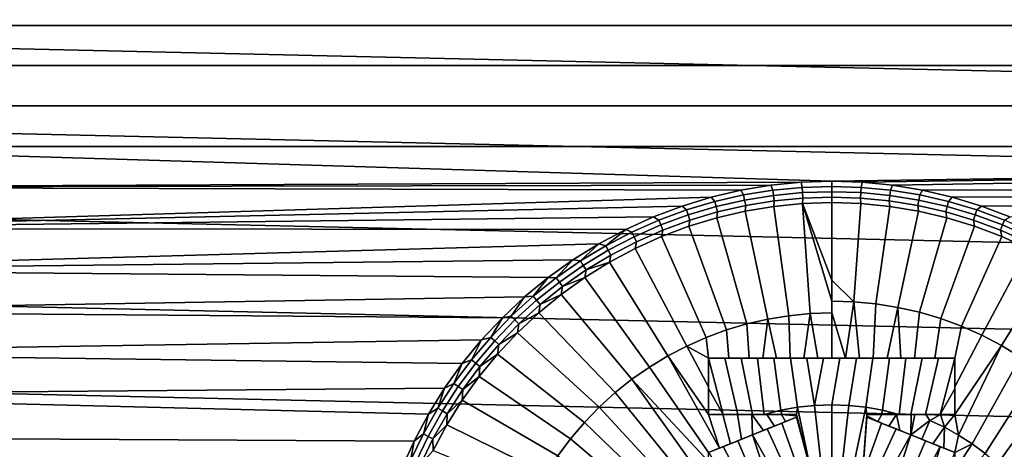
# Model space of a CAD drawing. Header units: metres. Extents: x -365 to 28, y -28 to 28.
# Tile 164 of 256: x -21 to -7, y 3 to 9. Entities that reach past the tile are written whole.
import ezdxf

# ---------------------------------------------------------------- set-up
doc = ezdxf.new("R2010")
doc.units = ezdxf.units.M
doc.layers.add('solid_24_501_103_XXX', color=7, linetype='CONTINUOUS')

msp = doc.modelspace()

# ---------------------------------------------------------------- linework, layer by layer
at = {"layer": 'solid_24_501_103_XXX'}
for points in [[(-25.223227, 10.956208, -60), (25.695961, 9.796287, -60), (26.115099, 8.616947, -60), (-25.695961, 9.796287, -60)], [(-25.695961, 9.796287, -60), (26.115099, 8.616947, -60), (26.480139, 7.419724, -60), (-26.115099, 8.616947, -60)], [(24.274738, 9.383808, 160.427399), (-24.2204, 9.383757, 160.427399), (-24.43067, 8.821205, 160.427399), (24.485008, 8.821259, 160.427399)], [(24.485008, 8.821259, 160.427399), (-24.43067, 8.821205, 160.427399), (-24.627899, 8.253914, 160.427399), (24.682238, 8.253969, 160.427399)], [(-26.115099, 8.616947, -60), (26.480139, 7.419724, -60), (26.790508, 6.206322, -60), (-26.480139, 7.419724, -60)], [(24.682238, 8.253969, 160.427399), (-24.627899, 8.253914, 160.427399), (-24.811998, 7.682135, 160.427399), (24.866339, 7.682192, 160.427399)], [(24.866339, 7.682192, 160.427399), (-24.811998, 7.682135, 160.427399), (-24.982904, 7.106033, 160.427399), (25.037245, 7.106094, 160.427399)], [(-26.480139, 7.419724, -60), (26.790508, 6.206322, -60), (27.045269, 4.980287, -60), (-26.790508, 6.206322, -60)], [(-9.405181, 6.596676, 160.427399), (-8.972821, 6.61083, 160.427399), (-24.982904, 7.106033, 160.427399), (-25.140471, 6.52605, 160.427399)], [(-8.972821, 6.61083, 160.427399), (25.037245, 7.106094, 160.427399), (-24.982904, 7.106033, 160.427399)], [(-8.972821, 6.61083, 160.427399), (-8.540462, 6.596676, 160.427399), (25.037245, 7.106094, 160.427399)], [(-8.540462, 6.596676, 160.427399), (-8.109925, 6.554272, 160.427399), (25.037245, 7.106094, 160.427399)], [(-7.683112, 6.483805, 160.427399), (25.194811, 6.526114, 160.427399), (25.037245, 7.106094, 160.427399), (-8.109925, 6.554272, 160.427399)], [(-9.835717, 6.554272, 160.427399), (-9.405181, 6.596676, 160.427399), (-25.140471, 6.52605, 160.427399)], [(-9.391741, 6.525014, 160.46138), (-9.405181, 6.596676, 160.427399), (-9.835717, 6.554272, 160.427399), (-9.808939, 6.484767, 160.46138)], [(-9.391741, 6.525014, 160.46138), (-8.972821, 6.538448, 160.46138), (-8.972821, 6.61083, 160.427399), (-9.405181, 6.596676, 160.427399)], [(-8.972821, 6.538448, 160.46138), (-8.553902, 6.525014, 160.46138), (-8.540462, 6.596676, 160.427399), (-8.972821, 6.61083, 160.427399)], [(-8.553902, 6.525014, 160.46138), (-8.136703, 6.484767, 160.46138), (-8.109925, 6.554272, 160.427399), (-8.540462, 6.596676, 160.427399)], [(-10.683821, 6.385573, 160.427399), (-10.26253, 6.483805, 160.427399), (-25.140471, 6.52605, 160.427399), (-25.284634, 5.942401, 160.427399)], [(-10.26253, 6.483805, 160.427399), (-9.835717, 6.554272, 160.427399), (-25.140471, 6.52605, 160.427399)], [(-10.222702, 6.417873, 160.46138), (-10.26253, 6.483805, 160.427399), (-10.683821, 6.385573, 160.427399), (-10.631329, 6.324607, 160.46138)], [(-9.808939, 6.484767, 160.46138), (-9.835717, 6.554272, 160.427399), (-10.26253, 6.483805, 160.427399), (-10.222702, 6.417873, 160.46138)], [(-10.208347, 6.344163, 160.489548), (-9.799336, 6.410289, 160.489548), (-9.808939, 6.484767, 160.46138), (-10.222702, 6.417873, 160.46138)], [(-9.799336, 6.410289, 160.489548), (-9.38693, 6.450074, 160.489548), (-9.391741, 6.525014, 160.46138), (-9.808939, 6.484767, 160.46138)], [(-9.789476, 6.333812, 160.511612), (-9.381989, 6.373122, 160.511612), (-9.38693, 6.450074, 160.489548), (-9.799336, 6.410289, 160.489548)], [(-9.38693, 6.450074, 160.489548), (-8.972821, 6.463353, 160.489548), (-8.972821, 6.538448, 160.46138), (-9.391741, 6.525014, 160.46138)], [(-9.381989, 6.373122, 160.511612), (-8.972821, 6.386243, 160.511612), (-8.972821, 6.463353, 160.489548), (-9.38693, 6.450074, 160.489548)], [(-8.553902, 6.525014, 160.46138), (-8.972821, 6.538448, 160.46138), (-8.972821, 6.463353, 160.489548), (-8.558713, 6.450074, 160.489548)], [(-8.558713, 6.450074, 160.489548), (-8.972821, 6.463353, 160.489548), (-8.972821, 6.386243, 160.511612), (-8.563653, 6.373122, 160.511612)], [(-8.563653, 6.373122, 160.511612), (-8.156167, 6.333812, 160.511612), (-8.146306, 6.410289, 160.489548), (-8.558713, 6.450074, 160.489548)], [(-8.558713, 6.450074, 160.489548), (-8.146306, 6.410289, 160.489548), (-8.136703, 6.484767, 160.46138), (-8.553902, 6.525014, 160.46138)], [(-8.146306, 6.410289, 160.489548), (-7.737296, 6.344163, 160.489548), (-7.72294, 6.417873, 160.46138), (-8.136703, 6.484767, 160.46138)], [(-8.136703, 6.484767, 160.46138), (-7.72294, 6.417873, 160.46138), (-7.683112, 6.483805, 160.427399), (-8.109925, 6.554272, 160.427399)], [(-7.72294, 6.417873, 160.46138), (-7.314314, 6.324607, 160.46138), (-7.261822, 6.385573, 160.427399), (-7.683112, 6.483805, 160.427399)], [(-7.683112, 6.483805, 160.427399), (-7.261822, 6.385573, 160.427399), (25.194811, 6.526114, 160.427399)], [(-7.261822, 6.385573, 160.427399), (-6.847831, 6.259991, 160.427399), (25.194811, 6.526114, 160.427399)], [(-6.847831, 6.259991, 160.427399), (-6.442966, 6.107611, 160.427399), (25.194811, 6.526114, 160.427399)], [(-11.097812, 6.259991, 160.427399), (-10.683821, 6.385573, 160.427399), (-25.284634, 5.942401, 160.427399)], [(-10.631329, 6.324607, 160.46138), (-10.683821, 6.385573, 160.427399), (-11.097812, 6.259991, 160.427399), (-11.03314, 6.205351, 160.46138)], [(-11.009477, 6.134082, 160.489548), (-10.612281, 6.251968, 160.489548), (-10.631329, 6.324607, 160.46138), (-11.03314, 6.205351, 160.46138)], [(-10.612281, 6.251968, 160.489548), (-10.208347, 6.344163, 160.489548), (-10.222702, 6.417873, 160.46138), (-10.631329, 6.324607, 160.46138)], [(-10.592721, 6.17738, 160.511612), (-10.193606, 6.268476, 160.511612), (-10.208347, 6.344163, 160.489548), (-10.612281, 6.251968, 160.489548)], [(-10.193606, 6.268476, 160.511612), (-9.789476, 6.333812, 160.511612), (-9.799336, 6.410289, 160.489548), (-10.208347, 6.344163, 160.489548)], [(-10.203391, 6.186492, 160.527405), (-9.796141, 6.253729, 160.527405), (-9.789476, 6.333812, 160.511612), (-10.193606, 6.268476, 160.511612)], [(-9.796141, 6.253729, 160.527405), (-9.385365, 6.294187, 160.527405), (-9.381989, 6.373122, 160.511612), (-9.789476, 6.333812, 160.511612)], [(-9.27668, 4.732839, 160.745728), (-9.385365, 6.294187, 160.527405), (-9.796141, 6.253729, 160.527405), (-9.579289, 4.703647, 160.745728)], [(-9.385365, 6.294187, 160.527405), (-8.972821, 6.307693, 160.527405), (-8.972821, 6.386243, 160.511612), (-9.381989, 6.373122, 160.511612)], [(-8.972821, 5.205863, 160.687668), (-8.972821, 6.307693, 160.527405), (-9.385365, 6.294187, 160.527405)], [(-8.972821, 4.91188, 160.725143), (-9.385365, 6.294187, 160.527405), (-9.27668, 4.732839, 160.745728), (-8.972821, 4.742583, 160.745728)], [(-8.972821, 4.91188, 160.725143), (-8.972821, 5.205863, 160.687668), (-9.385365, 6.294187, 160.527405)], [(-8.563653, 6.373122, 160.511612), (-8.972821, 6.386243, 160.511612), (-8.972821, 6.307693, 160.527405), (-8.560279, 6.294187, 160.527405)], [(-8.560279, 6.294187, 160.527405), (-8.972821, 6.307693, 160.527405), (-8.972821, 5.205863, 160.687668), (-8.658116, 4.901788, 160.725143)], [(-8.658116, 4.901788, 160.725143), (-8.344704, 4.871553, 160.725143), (-8.149502, 6.253729, 160.527405), (-8.560279, 6.294187, 160.527405)], [(-8.149502, 6.253729, 160.527405), (-8.156167, 6.333812, 160.511612), (-8.563653, 6.373122, 160.511612), (-8.560279, 6.294187, 160.527405)], [(-8.156167, 6.333812, 160.511612), (-7.752036, 6.268476, 160.511612), (-7.737296, 6.344163, 160.489548), (-8.146306, 6.410289, 160.489548)], [(-7.742251, 6.186492, 160.527405), (-7.752036, 6.268476, 160.511612), (-8.156167, 6.333812, 160.511612), (-8.149502, 6.253729, 160.527405)], [(-7.752036, 6.268476, 160.511612), (-7.352921, 6.17738, 160.511612), (-7.333362, 6.251968, 160.489548), (-7.737296, 6.344163, 160.489548)], [(-7.737296, 6.344163, 160.489548), (-7.333362, 6.251968, 160.489548), (-7.314314, 6.324607, 160.46138), (-7.72294, 6.417873, 160.46138)], [(-7.333362, 6.251968, 160.489548), (-6.936166, 6.134082, 160.489548), (-6.912503, 6.205351, 160.46138), (-7.314314, 6.324607, 160.46138)], [(-7.314314, 6.324607, 160.46138), (-6.912503, 6.205351, 160.46138), (-6.847831, 6.259991, 160.427399), (-7.261822, 6.385573, 160.427399)], [(-26.790508, 6.206322, -60), (27.045269, 4.980287, -60), (27.243822, 3.744907, -60), (-27.045269, 4.980287, -60)], [(-11.502677, 6.107611, 160.427399), (-11.097812, 6.259991, 160.427399), (-25.284634, 5.942401, 160.427399)], [(-11.03314, 6.205351, 160.46138), (-11.097812, 6.259991, 160.427399), (-11.502677, 6.107611, 160.427399), (-11.426485, 6.060597, 160.46138)], [(-11.398305, 5.99099, 160.489548), (-11.009477, 6.134082, 160.489548), (-11.03314, 6.205351, 160.46138), (-11.426485, 6.060597, 160.46138)], [(-10.985179, 6.060901, 160.511612), (-10.592721, 6.17738, 160.511612), (-10.612281, 6.251968, 160.489548), (-11.009477, 6.134082, 160.489548)], [(-11.000362, 5.972944, 160.527405), (-10.605372, 6.092763, 160.527405), (-10.592721, 6.17738, 160.511612), (-10.985179, 6.060901, 160.511612)], [(-10.605372, 6.092763, 160.527405), (-10.203391, 6.186492, 160.527405), (-10.193606, 6.268476, 160.511612), (-10.592721, 6.17738, 160.511612)], [(-9.879407, 4.655126, 160.745728), (-10.203391, 6.186492, 160.527405), (-10.605372, 6.092763, 160.527405), (-10.175799, 4.587476, 160.745728)], [(-9.579289, 4.703647, 160.745728), (-9.796141, 6.253729, 160.527405), (-10.203391, 6.186492, 160.527405), (-9.879407, 4.655126, 160.745728)], [(-8.344704, 4.871553, 160.725143), (-8.033873, 4.821301, 160.725143), (-7.742251, 6.186492, 160.527405), (-8.149502, 6.253729, 160.527405)], [(-8.033873, 4.821301, 160.725143), (-7.726901, 4.751236, 160.725143), (-7.340271, 6.092763, 160.527405), (-7.742251, 6.186492, 160.527405)], [(-7.340271, 6.092763, 160.527405), (-7.352921, 6.17738, 160.511612), (-7.752036, 6.268476, 160.511612), (-7.742251, 6.186492, 160.527405)], [(-7.352921, 6.17738, 160.511612), (-6.960464, 6.060901, 160.511612), (-6.936166, 6.134082, 160.489548), (-7.333362, 6.251968, 160.489548)], [(-6.94528, 5.972944, 160.527405), (-6.960464, 6.060901, 160.511612), (-7.352921, 6.17738, 160.511612), (-7.340271, 6.092763, 160.527405)], [(-6.936166, 6.134082, 160.489548), (-6.547338, 5.99099, 160.489548), (-6.519157, 6.060597, 160.46138), (-6.912503, 6.205351, 160.46138)], [(-6.912503, 6.205351, 160.46138), (-6.519157, 6.060597, 160.46138), (-6.442966, 6.107611, 160.427399), (-6.847831, 6.259991, 160.427399)], [(-11.896708, 5.929077, 160.427399), (-11.502677, 6.107611, 160.427399), (-25.284634, 5.942401, 160.427399)], [(-11.426485, 6.060597, 160.46138), (-11.502677, 6.107611, 160.427399), (-11.896708, 5.929077, 160.427399), (-11.809748, 5.890938, 160.46138)], [(-11.777165, 5.82328, 160.489548), (-11.398305, 5.99099, 160.489548), (-11.426485, 6.060597, 160.46138), (-11.809748, 5.890938, 160.46138)], [(-11.369368, 5.919516, 160.511612), (-10.985179, 6.060901, 160.511612), (-11.009477, 6.134082, 160.489548), (-11.398305, 5.99099, 160.489548)], [(-11.386671, 5.827548, 160.527405), (-11.000362, 5.972944, 160.527405), (-10.985179, 6.060901, 160.511612), (-11.369368, 5.919516, 160.511612)], [(-10.175799, 4.587476, 160.745728), (-10.605372, 6.092763, 160.527405), (-11.000362, 5.972944, 160.527405), (-10.467248, 4.500976, 160.745728)], [(-7.726901, 4.751236, 160.725143), (-7.425047, 4.661648, 160.725143), (-6.94528, 5.972944, 160.527405), (-7.340271, 6.092763, 160.527405)], [(-6.960464, 6.060901, 160.511612), (-6.576275, 5.919516, 160.511612), (-6.547338, 5.99099, 160.489548), (-6.936166, 6.134082, 160.489548)], [(-6.558972, 5.827548, 160.527405), (-6.576275, 5.919516, 160.511612), (-6.960464, 6.060901, 160.511612), (-6.94528, 5.972944, 160.527405)], [(-6.547338, 5.99099, 160.489548), (-6.168478, 5.82328, 160.489548), (-6.135895, 5.890938, 160.46138), (-6.519157, 6.060597, 160.46138)], [(-12.278244, 5.725142, 160.427399), (-11.896708, 5.929077, 160.427399), (-25.284634, 5.942401, 160.427399), (-25.415257, 5.355585, 160.427399)], [(-12.181353, 5.697072, 160.46138), (-11.896708, 5.929077, 160.427399), (-12.278244, 5.725142, 160.427399)], [(-12.181353, 5.697072, 160.46138), (-11.809748, 5.890938, 160.46138), (-11.896708, 5.929077, 160.427399)], [(-12.144502, 5.63164, 160.489548), (-11.777165, 5.82328, 160.489548), (-11.809748, 5.890938, 160.46138), (-12.181353, 5.697072, 160.46138)], [(-11.743709, 5.753806, 160.511612), (-11.369368, 5.919516, 160.511612), (-11.398305, 5.99099, 160.489548), (-11.777165, 5.82328, 160.489548)], [(-11.762642, 5.657197, 160.527405), (-11.386671, 5.827548, 160.527405), (-11.369368, 5.919516, 160.511612), (-11.743709, 5.753806, 160.511612)], [(-10.467248, 4.500976, 160.745728), (-11.000362, 5.972944, 160.527405), (-11.386671, 5.827548, 160.527405), (-10.752556, 4.39598, 160.745728)], [(-7.425047, 4.661648, 160.725143), (-7.129555, 4.552904, 160.725143), (-6.558972, 5.827548, 160.527405), (-6.94528, 5.972944, 160.527405)], [(-6.576275, 5.919516, 160.511612), (-6.201934, 5.753806, 160.511612), (-6.168478, 5.82328, 160.489548), (-6.547338, 5.99099, 160.489548)], [(-6.183001, 5.657197, 160.527405), (-6.201934, 5.753806, 160.511612), (-6.576275, 5.919516, 160.511612), (-6.558972, 5.827548, 160.527405)], [(-12.106663, 5.564453, 160.511612), (-11.743709, 5.753806, 160.511612), (-11.777165, 5.82328, 160.489548), (-12.144502, 5.63164, 160.489548)], [(-12.126667, 5.462622, 160.527405), (-11.762642, 5.657197, 160.527405), (-11.743709, 5.753806, 160.511612), (-12.106663, 5.564453, 160.511612)], [(-10.752556, 4.39598, 160.745728), (-11.386671, 5.827548, 160.527405), (-11.762642, 5.657197, 160.527405), (-11.030551, 4.27292, 160.745728)], [(-7.129555, 4.552904, 160.725143), (-6.841636, 4.425451, 160.725143), (-6.183001, 5.657197, 160.527405), (-6.558972, 5.827548, 160.527405)], [(-12.645602, 5.496705, 160.427399), (-12.278244, 5.725142, 160.427399), (-25.415257, 5.355585, 160.427399)], [(-12.539773, 5.479795, 160.46138), (-12.278244, 5.725142, 160.427399), (-12.645602, 5.496705, 160.427399)], [(-12.539773, 5.479795, 160.46138), (-12.181353, 5.697072, 160.46138), (-12.278244, 5.725142, 160.427399)], [(-12.498806, 5.41686, 160.489548), (-12.144502, 5.63164, 160.489548), (-12.181353, 5.697072, 160.46138), (-12.539773, 5.479795, 160.46138)], [(-12.456739, 5.352234, 160.511612), (-12.106663, 5.564453, 160.511612), (-12.144502, 5.63164, 160.489548), (-12.498806, 5.41686, 160.489548)], [(-11.030551, 4.27292, 160.745728), (-11.762642, 5.657197, 160.527405), (-12.126667, 5.462622, 160.527405), (-11.30009, 4.132301, 160.745728)], [(-6.841636, 4.425451, 160.725143), (-6.562476, 4.279813, 160.725143), (-5.818975, 5.462622, 160.527405), (-6.183001, 5.657197, 160.527405)], [(-12.997231, 5.24473, 160.427399), (-12.645602, 5.496705, 160.427399), (-25.415257, 5.355585, 160.427399)], [(-12.883535, 5.240001, 160.46138), (-12.645602, 5.496705, 160.427399), (-12.997231, 5.24473, 160.427399)], [(-12.883535, 5.240001, 160.46138), (-12.539773, 5.479795, 160.46138), (-12.645602, 5.496705, 160.427399)], [(-12.838621, 5.179819, 160.489548), (-12.498806, 5.41686, 160.489548), (-12.539773, 5.479795, 160.46138), (-12.883535, 5.240001, 160.46138)], [(-12.477187, 5.244655, 160.527405), (-12.126667, 5.462622, 160.527405), (-12.456739, 5.352234, 160.511612)], [(-11.30009, 4.132301, 160.745728), (-12.126667, 5.462622, 160.527405), (-12.477187, 5.244655, 160.527405), (-11.560066, 3.974703, 160.745728)], [(-12.126667, 5.462622, 160.527405), (-12.106663, 5.564453, 160.511612), (-12.456739, 5.352234, 160.511612)], [(-6.562476, 4.279813, 160.725143), (-6.293219, 4.116588, 160.725143), (-5.468455, 5.244655, 160.527405), (-5.818975, 5.462622, 160.527405)], [(-13.331652, 4.970278, 160.427399), (-12.997231, 5.24473, 160.427399), (-25.415257, 5.355585, 160.427399), (-25.532259, 4.766042, 160.427399)], [(-12.7925, 5.118022, 160.511612), (-12.456739, 5.352234, 160.511612), (-12.498806, 5.41686, 160.489548), (-12.838621, 5.179819, 160.489548)], [(-12.477187, 5.244655, 160.527405), (-12.456739, 5.352234, 160.511612), (-12.7925, 5.118022, 160.511612)], [(-13.211228, 4.978674, 160.46138), (-12.997231, 5.24473, 160.427399), (-13.331652, 4.970278, 160.427399)], [(-13.211228, 4.978674, 160.46138), (-12.883535, 5.240001, 160.46138), (-12.997231, 5.24473, 160.427399)], [(-13.16255, 4.921494, 160.489548), (-12.838621, 5.179819, 160.489548), (-12.883535, 5.240001, 160.46138), (-13.211228, 4.978674, 160.46138)], [(-13.112565, 4.862779, 160.511612), (-12.7925, 5.118022, 160.511612), (-12.838621, 5.179819, 160.489548), (-13.16255, 4.921494, 160.489548)], [(-12.812701, 5.004229, 160.527405), (-12.477187, 5.244655, 160.527405), (-12.7925, 5.118022, 160.511612)], [(-11.560066, 3.974703, 160.745728), (-12.477187, 5.244655, 160.527405), (-12.812701, 5.004229, 160.527405), (-11.80941, 3.800771, 160.745728)], [(-8.658116, 4.901788, 160.725143), (-8.972821, 5.205863, 160.687668), (-8.972821, 4.91188, 160.725143)], [(-12.812701, 5.004229, 160.527405), (-12.7925, 5.118022, 160.511612), (-13.112565, 4.862779, 160.511612)], [(-27.045269, 4.980287, -60), (27.243822, 3.744907, -60), (27.386051, 2.500842, -60), (-27.243822, 3.744907, -60)], [(-13.647385, 4.674563, 160.427399), (-13.331652, 4.970278, 160.427399), (-25.532259, 4.766042, 160.427399)], [(-13.521505, 4.69689, 160.46138), (-13.331652, 4.970278, 160.427399), (-13.647385, 4.674563, 160.427399)], [(-13.521505, 4.69689, 160.46138), (-13.211228, 4.978674, 160.46138), (-13.331652, 4.970278, 160.427399)], [(-13.469263, 4.642946, 160.489548), (-13.16255, 4.921494, 160.489548), (-13.211228, 4.978674, 160.46138), (-13.521505, 4.69689, 160.46138)], [(-13.415619, 4.587554, 160.511612), (-13.112565, 4.862779, 160.511612), (-13.16255, 4.921494, 160.489548), (-13.469263, 4.642946, 160.489548)], [(-13.131772, 4.742374, 160.527405), (-12.812701, 5.004229, 160.527405), (-13.112565, 4.862779, 160.511612)], [(-11.80941, 3.800771, 160.745728), (-12.812701, 5.004229, 160.527405), (-13.131772, 4.742374, 160.527405), (-12.047098, 3.611221, 160.745728)], [(-8.658116, 4.901788, 160.725143), (-8.972821, 4.91188, 160.725143), (-8.972821, 4.742583, 160.745728), (-8.775147, 4.1, 160.816696)], [(-8.775147, 4.1, 160.816696), (-8.578125, 4.1, 160.815231), (-8.658116, 4.901788, 160.725143)], [(-8.381844, 4.1, 160.812805), (-8.344704, 4.871553, 160.725143), (-8.658116, 4.901788, 160.725143), (-8.578125, 4.1, 160.815231)], [(-13.9431, 4.35883, 160.427399), (-13.647385, 4.674563, 160.427399), (-25.532259, 4.766042, 160.427399), (-25.63558, 4.174042, 160.427399)], [(-13.131772, 4.742374, 160.527405), (-13.112565, 4.862779, 160.511612), (-13.415619, 4.587554, 160.511612)], [(-8.381844, 4.1, 160.812805), (-8.18639, 4.1, 160.809418), (-8.033873, 4.821301, 160.725143), (-8.344704, 4.871553, 160.725143)], [(-8.18639, 4.1, 160.809418), (-7.991845, 4.1, 160.805099), (-8.033873, 4.821301, 160.725143)], [(-7.798299, 4.1, 160.79985), (-7.726901, 4.751236, 160.725143), (-8.033873, 4.821301, 160.725143), (-7.991845, 4.1, 160.805099)], [(-13.81309, 4.395804, 160.46138), (-13.647385, 4.674563, 160.427399), (-13.9431, 4.35883, 160.427399)], [(-13.81309, 4.395804, 160.46138), (-13.521505, 4.69689, 160.46138), (-13.647385, 4.674563, 160.427399)], [(-13.7575, 4.345318, 160.489548), (-13.469263, 4.642946, 160.489548), (-13.521505, 4.69689, 160.46138), (-13.81309, 4.395804, 160.46138)], [(-13.700417, 4.293477, 160.511612), (-13.415619, 4.587554, 160.511612), (-13.469263, 4.642946, 160.489548), (-13.7575, 4.345318, 160.489548)], [(-13.433033, 4.460212, 160.527405), (-13.131772, 4.742374, 160.527405), (-13.415619, 4.587554, 160.511612)], [(-12.047098, 3.611221, 160.745728), (-13.131772, 4.742374, 160.527405), (-13.433033, 4.460212, 160.527405), (-12.272154, 3.406832, 160.745728)], [(-10.145009, 4.1, 160.799927), (-9.95136, 4.1, 160.805161), (-9.879407, 4.655126, 160.745728), (-10.175799, 4.587476, 160.745728)], [(-9.95136, 4.1, 160.805161), (-9.756971, 4.1, 160.809464), (-9.879407, 4.655126, 160.745728)], [(-9.756971, 4.1, 160.809464), (-9.56189, 4.1, 160.812836), (-9.579289, 4.703647, 160.745728), (-9.879407, 4.655126, 160.745728)], [(-9.56189, 4.1, 160.812836), (-9.366145, 4.1, 160.815247), (-9.27668, 4.732839, 160.745728), (-9.579289, 4.703647, 160.745728)], [(-9.366145, 4.1, 160.815247), (-9.169775, 4.1, 160.816711), (-9.27668, 4.732839, 160.745728)], [(-9.169775, 4.1, 160.816711), (-8.972821, 4.1, 160.8172), (-8.972821, 4.742583, 160.745728), (-9.27668, 4.732839, 160.745728)], [(-8.775147, 4.1, 160.816696), (-8.972821, 4.742583, 160.745728), (-8.972821, 4.1, 160.8172)], [(-7.509831, 4.1, 160.790283), (-7.425047, 4.661648, 160.725143), (-7.726901, 4.751236, 160.725143), (-7.798299, 4.1, 160.79985)], [(-7.222821, 4.1, 160.778687), (-7.129555, 4.552904, 160.725143), (-7.425047, 4.661648, 160.725143), (-7.509831, 4.1, 160.790283)], [(-13.433033, 4.460212, 160.527405), (-13.415619, 4.587554, 160.511612), (-13.700417, 4.293477, 160.511612)], [(-10.467248, 4.500976, 160.745728), (-10.752556, 4.39598, 160.745728), (-10.722821, 4.1, 160.778687), (-10.434218, 4.1, 160.790344)], [(-10.434218, 4.1, 160.790344), (-10.145009, 4.1, 160.799927), (-10.175799, 4.587476, 160.745728), (-10.467248, 4.500976, 160.745728)], [(-7.222821, 4.1, 160.778687), (-7.222821, 3.692905, 160.818573), (-6.841636, 4.425451, 160.725143), (-7.129555, 4.552904, 160.725143)], [(-14.217551, 4.02441, 160.427399), (-13.9431, 4.35883, 160.427399), (-25.63558, 4.174042, 160.427399)], [(-14.084785, 4.076655, 160.46138), (-13.9431, 4.35883, 160.427399), (-14.217551, 4.02441, 160.427399)], [(-14.084785, 4.076655, 160.46138), (-13.81309, 4.395804, 160.46138), (-13.9431, 4.35883, 160.427399)], [(-14.026074, 4.029835, 160.489548), (-13.7575, 4.345318, 160.489548), (-13.81309, 4.395804, 160.46138), (-14.084785, 4.076655, 160.46138)], [(-13.965787, 3.981757, 160.511612), (-13.700417, 4.293477, 160.511612), (-13.7575, 4.345318, 160.489548), (-14.026074, 4.029835, 160.489548)], [(-13.715196, 4.15895, 160.527405), (-13.433033, 4.460212, 160.527405), (-13.700417, 4.293477, 160.511612)], [(-12.272154, 3.406832, 160.745728), (-13.433033, 4.460212, 160.527405), (-13.715196, 4.15895, 160.527405), (-12.483651, 3.188443, 160.745728)], [(-10.752556, 4.39598, 160.745728), (-11.030551, 4.27292, 160.745728), (-10.722821, 4.1, 160.778687)], [(-7.222821, 3.692905, 160.818573), (-7.222821, 3.3, 160.853088), (-6.562476, 4.279813, 160.725143), (-6.841636, 4.425451, 160.725143)], [(-13.715196, 4.15895, 160.527405), (-13.700417, 4.293477, 160.511612), (-13.965787, 3.981757, 160.511612)], [(-11.30009, 4.132301, 160.745728), (-10.722821, 3.3, 160.853088), (-10.722821, 3.692916, 160.818573), (-11.030551, 4.27292, 160.745728)], [(-11.030551, 4.27292, 160.745728), (-10.722821, 3.692916, 160.818573), (-10.722821, 4.1, 160.778687)], [(-7.222821, 3.3, 160.853088), (-7.172367, 3.008091, 160.873947), (-6.562476, 4.279813, 160.725143)], [(-6.979759, 2.884086, 160.873947), (-6.293219, 4.116588, 160.725143), (-6.562476, 4.279813, 160.725143), (-7.172367, 3.008091, 160.873947)], [(-14.469525, 3.672781, 160.427399), (-14.217551, 4.02441, 160.427399), (-25.63558, 4.174042, 160.427399), (-25.725142, 3.580219, 160.427399)], [(-14.335475, 3.740755, 160.46138), (-14.084785, 4.076655, 160.46138), (-14.217551, 4.02441, 160.427399)], [(-14.273884, 3.697792, 160.489548), (-14.026074, 4.029835, 160.489548), (-14.084785, 4.076655, 160.46138), (-14.335475, 3.740755, 160.46138)], [(-13.97705, 3.83988, 160.527405), (-13.715196, 4.15895, 160.527405), (-13.965787, 3.981757, 160.511612)], [(-12.483651, 3.188443, 160.745728), (-13.715196, 4.15895, 160.527405), (-13.97705, 3.83988, 160.527405), (-12.680722, 2.956952, 160.745728)], [(-11.30009, 4.132301, 160.745728), (-11.560066, 3.974703, 160.745728), (-10.722821, 2.761626, 160.894043), (-10.566936, 2.82398, 160.89621)], [(-11.30009, 4.132301, 160.745728), (-10.566936, 2.82398, 160.89621), (-10.722821, 3.3, 160.853088)], [(-10.722821, 3.667675, 160.901337), (-10.722821, 4.1, 160.859192), (-10.722821, 4.1, 160.778687), (-10.722821, 3.692916, 160.818573)], [(-10.722821, 4.1, 160.859192), (-10.489946, 4.1, 160.868744), (-10.434218, 4.1, 160.790344), (-10.722821, 4.1, 160.778687)], [(-10.513455, 3.3, 160.942062), (-10.305623, 3.3, 160.949554), (-10.489946, 4.1, 160.868744), (-10.722821, 4.1, 160.859192)], [(-10.513455, 3.3, 160.942062), (-10.722821, 4.1, 160.859192), (-10.722821, 3.667675, 160.901337)], [(-10.489946, 4.1, 160.868744), (-10.257377, 4.1, 160.876923), (-10.434218, 4.1, 160.790344)], [(-10.305623, 3.3, 160.949554), (-10.098302, 3.3, 160.955933), (-10.257377, 4.1, 160.876923), (-10.489946, 4.1, 160.868744)], [(-10.257377, 4.1, 160.876923), (-10.145009, 4.1, 160.799927), (-10.434218, 4.1, 160.790344)], [(-10.257377, 4.1, 160.876923), (-10.024828, 4.1, 160.883728), (-10.145009, 4.1, 160.799927)], [(-10.098302, 3.3, 160.955933), (-9.930426, 3.3, 160.960312), (-10.024828, 4.1, 160.883728), (-10.257377, 4.1, 160.876923)], [(-10.024828, 4.1, 160.883728), (-9.95136, 4.1, 160.805161), (-10.145009, 4.1, 160.799927)], [(-10.024828, 4.1, 160.883728), (-9.792019, 4.1, 160.889206), (-9.95136, 4.1, 160.805161)], [(-9.930426, 3.3, 160.960312), (-9.694983, 3.360276, 160.960236), (-9.792019, 4.1, 160.889206), (-10.024828, 4.1, 160.883728)], [(-9.792019, 4.1, 160.889206), (-9.756971, 4.1, 160.809464), (-9.95136, 4.1, 160.805161)], [(-9.792019, 4.1, 160.889206), (-9.55869, 4.1, 160.893311), (-9.56189, 4.1, 160.812836), (-9.756971, 4.1, 160.809464)], [(-9.694983, 3.360276, 160.960236), (-9.456269, 3.40283, 160.960236), (-9.55869, 4.1, 160.893311), (-9.792019, 4.1, 160.889206)], [(-9.324668, 4.1, 160.896057), (-9.366145, 4.1, 160.815247), (-9.56189, 4.1, 160.812836), (-9.55869, 4.1, 160.893311)], [(-9.215148, 3.428447, 160.960236), (-9.324668, 4.1, 160.896057), (-9.55869, 4.1, 160.893311), (-9.456269, 3.40283, 160.960236)], [(-9.324668, 4.1, 160.896057), (-9.169775, 4.1, 160.816711), (-9.366145, 4.1, 160.815247)], [(-9.324668, 4.1, 160.896057), (-9.090156, 4.1, 160.897446), (-9.169775, 4.1, 160.816711)], [(-9.215148, 3.428447, 160.960236), (-9.090156, 4.1, 160.897446), (-9.324668, 4.1, 160.896057)], [(-9.215148, 3.428447, 160.960236), (-8.972821, 3.437, 160.960236), (-8.855487, 4.1, 160.897446), (-9.090156, 4.1, 160.897446)], [(-9.090156, 4.1, 160.897446), (-8.972821, 4.1, 160.8172), (-9.169775, 4.1, 160.816711)], [(-9.090156, 4.1, 160.897446), (-8.855487, 4.1, 160.897446), (-8.972821, 4.1, 160.8172)], [(-8.855487, 4.1, 160.897446), (-8.775147, 4.1, 160.816696), (-8.972821, 4.1, 160.8172)], [(-8.972821, 3.437, 160.960236), (-8.730494, 3.428447, 160.960236), (-8.620975, 4.1, 160.896057), (-8.855487, 4.1, 160.897446)], [(-8.855487, 4.1, 160.897446), (-8.620975, 4.1, 160.896057), (-8.775147, 4.1, 160.816696)], [(-8.620975, 4.1, 160.896057), (-8.578125, 4.1, 160.815231), (-8.775147, 4.1, 160.816696)], [(-8.730494, 3.428447, 160.960236), (-8.489374, 3.40283, 160.960236), (-8.386952, 4.1, 160.893311), (-8.620975, 4.1, 160.896057)], [(-8.620975, 4.1, 160.896057), (-8.386952, 4.1, 160.893311), (-8.381844, 4.1, 160.812805), (-8.578125, 4.1, 160.815231)], [(-8.489374, 3.40283, 160.960236), (-8.250659, 3.360276, 160.960236), (-8.153624, 4.1, 160.889206), (-8.386952, 4.1, 160.893311)], [(-8.386952, 4.1, 160.893311), (-8.153624, 4.1, 160.889206), (-8.18639, 4.1, 160.809418), (-8.381844, 4.1, 160.812805)], [(-8.015217, 3.3, 160.960312), (-7.920815, 4.1, 160.883728), (-8.153624, 4.1, 160.889206), (-8.250659, 3.360276, 160.960236)], [(-8.153624, 4.1, 160.889206), (-7.991845, 4.1, 160.805099), (-8.18639, 4.1, 160.809418)], [(-8.153624, 4.1, 160.889206), (-7.920815, 4.1, 160.883728), (-7.991845, 4.1, 160.805099)], [(-7.847339, 3.3, 160.955933), (-7.688266, 4.1, 160.876923), (-7.920815, 4.1, 160.883728), (-8.015217, 3.3, 160.960312)], [(-7.920815, 4.1, 160.883728), (-7.798299, 4.1, 160.79985), (-7.991845, 4.1, 160.805099)], [(-7.920815, 4.1, 160.883728), (-7.688266, 4.1, 160.876923), (-7.798299, 4.1, 160.79985)], [(-7.640019, 3.3, 160.949554), (-7.455697, 4.1, 160.868744), (-7.688266, 4.1, 160.876923), (-7.847339, 3.3, 160.955933)], [(-7.688266, 4.1, 160.876923), (-7.509831, 4.1, 160.790283), (-7.798299, 4.1, 160.79985)], [(-7.688266, 4.1, 160.876923), (-7.455697, 4.1, 160.868744), (-7.509831, 4.1, 160.790283)], [(-7.432187, 3.3, 160.942062), (-7.222821, 4.1, 160.859192), (-7.455697, 4.1, 160.868744), (-7.640019, 3.3, 160.949554)], [(-7.455697, 4.1, 160.868744), (-7.222821, 4.1, 160.859192), (-7.222821, 4.1, 160.778687), (-7.509831, 4.1, 160.790283)], [(-7.222821, 3.666793, 160.901413), (-7.222821, 4.1, 160.859192), (-7.432187, 3.3, 160.942062)], [(-7.222821, 4.1, 160.859192), (-7.222821, 3.666793, 160.901413), (-7.222821, 3.692905, 160.818573), (-7.222821, 4.1, 160.778687)], [(-6.795661, 2.747767, 160.873947), (-6.034974, 3.936448, 160.725143), (-6.293219, 4.116588, 160.725143), (-6.979759, 2.884086, 160.873947)], [(-14.335475, 3.740755, 160.46138), (-14.217551, 4.02441, 160.427399), (-14.469525, 3.672781, 160.427399)], [(-14.210641, 3.653676, 160.511612), (-13.965787, 3.981757, 160.511612), (-14.026074, 4.029835, 160.489548), (-14.273884, 3.697792, 160.489548)], [(-13.97705, 3.83988, 160.527405), (-13.965787, 3.981757, 160.511612), (-14.210641, 3.653676, 160.511612)], [(-11.80941, 3.800771, 160.745728), (-10.722821, 2.632997, 160.90271), (-10.722821, 2.761626, 160.894043), (-11.560066, 3.974703, 160.745728)], [(-6.620859, 2.599715, 160.873947), (-5.788801, 3.740131, 160.725143), (-6.034974, 3.936448, 160.725143), (-6.795661, 2.747767, 160.873947)], [(-14.217476, 3.504366, 160.527405), (-13.97705, 3.83988, 160.527405), (-14.210641, 3.653676, 160.511612)], [(-12.680722, 2.956952, 160.745728), (-13.97705, 3.83988, 160.527405), (-14.217476, 3.504366, 160.527405), (-12.862556, 2.713311, 160.745728)], [(-11.80941, 3.800771, 160.745728), (-12.047098, 3.611221, 160.745728), (-11.053377, 2.385507, 160.902435), (-10.893405, 2.516091, 160.902435)], [(-11.80941, 3.800771, 160.745728), (-10.893405, 2.516091, 160.902435), (-10.722821, 2.632997, 160.90271)], [(-27.243822, 3.744907, -60), (27.386051, 2.500842, -60), (27.471519, 1.251245, -60), (-27.386051, 2.500842, -60)], [(-14.697963, 3.305423, 160.427399), (-14.469525, 3.672781, 160.427399), (-25.725142, 3.580219, 160.427399)], [(-14.564128, 3.389483, 160.46138), (-14.469525, 3.672781, 160.427399), (-14.697963, 3.305423, 160.427399)], [(-14.564128, 3.389483, 160.46138), (-14.335475, 3.740755, 160.46138), (-14.469525, 3.672781, 160.427399)], [(-14.499911, 3.350554, 160.489548), (-14.273884, 3.697792, 160.489548), (-14.335475, 3.740755, 160.46138), (-14.564128, 3.389483, 160.46138)], [(-14.43397, 3.310581, 160.511612), (-14.210641, 3.653676, 160.511612), (-14.273884, 3.697792, 160.489548), (-14.499911, 3.350554, 160.489548)], [(-14.217476, 3.504366, 160.527405), (-14.210641, 3.653676, 160.511612), (-14.43397, 3.310581, 160.511612)], [(-10.722821, 3.3, 160.933441), (-10.722821, 3.667675, 160.901337), (-10.722821, 3.692916, 160.818573), (-10.722821, 3.3, 160.853088)], [(-10.513455, 3.3, 160.942062), (-10.722821, 3.667675, 160.901337), (-10.722821, 3.3, 160.933441)], [(-7.222821, 3.666793, 160.901413), (-7.432187, 3.3, 160.942062), (-7.222821, 3.3, 160.933441)], [(-7.222821, 3.666793, 160.901413), (-7.222821, 3.3, 160.933441), (-7.222821, 3.3, 160.853088), (-7.222821, 3.692905, 160.818573)], [(-6.456099, 2.440564, 160.873947), (-5.555712, 3.528446, 160.725143), (-5.788801, 3.740131, 160.725143), (-6.620859, 2.599715, 160.873947)], [(-14.901898, 2.923887, 160.427399), (-14.697963, 3.305423, 160.427399), (-25.725142, 3.580219, 160.427399), (-25.800924, 2.984813, 160.427399)], [(-14.435443, 3.153846, 160.527405), (-14.217476, 3.504366, 160.527405), (-14.43397, 3.310581, 160.511612)], [(-12.862556, 2.713311, 160.745728), (-14.217476, 3.504366, 160.527405), (-14.435443, 3.153846, 160.527405), (-13.028407, 2.45852, 160.745728)], [(-12.047098, 3.611221, 160.745728), (-12.272154, 3.406832, 160.745728), (-11.204494, 2.24477, 160.902435), (-11.053377, 2.385507, 160.902435)], [(-14.769805, 3.024282, 160.46138), (-14.564128, 3.389483, 160.46138), (-14.697963, 3.305423, 160.427399)], [(-14.703226, 2.989548, 160.489548), (-14.499911, 3.350554, 160.489548), (-14.564128, 3.389483, 160.46138), (-14.769805, 3.024282, 160.46138)], [(-12.272154, 3.406832, 160.745728), (-12.483651, 3.188443, 160.745728), (-11.346112, 2.094479, 160.902435), (-11.204494, 2.24477, 160.902435)], [(-9.694983, 3.360276, 160.960236), (-9.930426, 3.3, 160.960312), (-9.682271, 3.3, 160.965485)], [(-9.456269, 3.40283, 160.960236), (-9.694983, 3.360276, 160.960236), (-9.682271, 3.3, 160.965485), (-9.472821, 3.3, 160.968658)], [(-9.456269, 3.40283, 160.960236), (-9.472821, 3.3, 160.968658), (-9.263339, 2.483793, 161.029785)], [(-9.456269, 3.40283, 160.960236), (-9.263339, 2.483793, 161.029785), (-9.118115, 2.541882, 161.026932), (-9.215148, 3.428447, 160.960236)], [(-8.972821, 3.437, 160.960236), (-9.215148, 3.428447, 160.960236), (-9.118115, 2.541882, 161.026932), (-8.972821, 2.6, 161.023453)], [(-8.730494, 3.428447, 160.960236), (-8.972821, 3.437, 160.960236), (-8.972821, 2.6, 161.023453), (-8.827541, 2.541888, 161.026932)], [(-8.489374, 3.40283, 160.960236), (-8.730494, 3.428447, 160.960236), (-8.827541, 2.541888, 161.026932), (-8.682325, 2.483802, 161.029785)], [(-8.472821, 3.3, 160.968658), (-8.489374, 3.40283, 160.960236), (-8.682325, 2.483802, 161.029785), (-8.536901, 2.425632, 161.032028)], [(-8.489374, 3.40283, 160.960236), (-8.472821, 3.3, 160.968658), (-8.263371, 3.3, 160.965485), (-8.250659, 3.360276, 160.960236)], [(-8.250659, 3.360276, 160.960236), (-8.263371, 3.3, 160.965485), (-8.054953, 3.3, 160.961243)], [(-8.250659, 3.360276, 160.960236), (-8.054953, 3.3, 160.961243), (-8.015217, 3.3, 160.960312)], [(-14.769805, 3.024282, 160.46138), (-14.697963, 3.305423, 160.427399), (-14.901898, 2.923887, 160.427399)], [(-14.63486, 2.953882, 160.511612), (-14.43397, 3.310581, 160.511612), (-14.499911, 3.350554, 160.489548), (-14.703226, 2.989548, 160.489548)], [(-14.435443, 3.153846, 160.527405), (-14.43397, 3.310581, 160.511612), (-14.63486, 2.953882, 160.511612)], [(-10.566936, 2.82398, 160.89621), (-10.410625, 2.886505, 160.897675), (-10.517704, 3.3, 160.861572), (-10.722821, 3.3, 160.853088)], [(-10.513455, 3.3, 160.942062), (-10.722821, 3.3, 160.933441), (-10.722821, 3.3, 160.853088), (-10.517704, 3.3, 160.861572)], [(-10.410625, 2.886505, 160.897675), (-10.254064, 2.94913, 160.898422), (-10.311883, 3.3, 160.869019), (-10.517704, 3.3, 160.861572)], [(-10.305623, 3.3, 160.949554), (-10.513455, 3.3, 160.942062), (-10.517704, 3.3, 160.861572), (-10.311883, 3.3, 160.869019)], [(-10.254064, 2.94913, 160.898422), (-10.097421, 3.011787, 160.898468), (-10.104582, 3.3, 160.875443), (-10.311883, 3.3, 160.869019)], [(-10.098302, 3.3, 160.955933), (-10.305623, 3.3, 160.949554), (-10.311883, 3.3, 160.869019), (-10.104582, 3.3, 160.875443)], [(-9.784461, 3.136971, 160.896408), (-9.895667, 3.3, 160.880829), (-10.104582, 3.3, 160.875443), (-9.940843, 3.074418, 160.897797)], [(-9.930426, 3.3, 160.960312), (-10.098302, 3.3, 160.955933), (-10.104582, 3.3, 160.875443), (-9.895667, 3.3, 160.880829)], [(-10.097421, 3.011787, 160.898468), (-9.940843, 3.074418, 160.897797), (-10.104582, 3.3, 160.875443)], [(-9.890689, 3.3, 160.961243), (-9.930426, 3.3, 160.960312), (-9.895667, 3.3, 160.880829)], [(-9.682271, 3.3, 160.965485), (-9.930426, 3.3, 160.960312), (-9.890689, 3.3, 160.961243)], [(-9.628406, 3.199393, 160.894333), (-9.685108, 3.3, 160.885147), (-9.895667, 3.3, 160.880829), (-9.784461, 3.136971, 160.896408)], [(-9.682271, 3.3, 160.965485), (-9.890689, 3.3, 160.961243), (-9.895667, 3.3, 160.880829), (-9.685108, 3.3, 160.885147)], [(-9.472821, 3.280818, 160.889969), (-9.472821, 3.3, 160.888382), (-9.685108, 3.3, 160.885147)], [(-9.472821, 3.3, 160.968658), (-9.682271, 3.3, 160.965485), (-9.685108, 3.3, 160.885147), (-9.472821, 3.3, 160.888382)], [(-9.628406, 3.199393, 160.894333), (-9.472821, 3.261626, 160.891541), (-9.472821, 3.280818, 160.889969), (-9.685108, 3.3, 160.885147)], [(-9.680249, 3.178655, 160.975357), (-9.472821, 3.261626, 160.971817), (-9.472821, 3.261626, 160.891541), (-9.628406, 3.199393, 160.894333)], [(-9.263339, 2.483793, 161.029785), (-9.472821, 3.261626, 160.971817), (-9.680249, 3.178655, 160.975357), (-9.408765, 2.425622, 161.032028)], [(-9.472821, 3.3, 160.968658), (-9.472821, 3.3, 160.888382), (-9.472821, 3.280818, 160.889969)], [(-9.472821, 3.280756, 160.970245), (-9.472821, 3.3, 160.968658), (-9.472821, 3.280818, 160.889969), (-9.472821, 3.261626, 160.891541)], [(-9.472821, 3.280756, 160.970245), (-9.263339, 2.483793, 161.029785), (-9.472821, 3.3, 160.968658)], [(-9.472821, 3.261626, 160.891541), (-9.472821, 3.261626, 160.971817), (-9.472821, 3.280756, 160.970245)], [(-9.472821, 3.280756, 160.970245), (-9.472821, 3.261626, 160.971817), (-9.263339, 2.483793, 161.029785)], [(-8.472821, 3.280756, 160.970245), (-8.472821, 3.3, 160.968658), (-8.536901, 2.425632, 161.032028)], [(-8.472821, 3.280756, 160.970245), (-8.536901, 2.425632, 161.032028), (-8.472821, 3.261626, 160.971817)], [(-8.472821, 3.261626, 160.971817), (-8.536901, 2.425632, 161.032028), (-8.265381, 3.17865, 160.975372)], [(-8.262173, 3.3, 160.885178), (-8.472821, 3.3, 160.888382), (-8.472821, 3.280816, 160.889969), (-8.317592, 3.199534, 160.894318)], [(-8.472821, 3.280756, 160.970245), (-8.472821, 3.261626, 160.891541), (-8.472821, 3.280816, 160.889969), (-8.472821, 3.3, 160.968658)], [(-8.472821, 3.3, 160.968658), (-8.472821, 3.280816, 160.889969), (-8.472821, 3.3, 160.888382)], [(-8.263371, 3.3, 160.965485), (-8.472821, 3.3, 160.968658), (-8.472821, 3.3, 160.888382), (-8.262173, 3.3, 160.885178)], [(-8.472821, 3.280816, 160.889969), (-8.472821, 3.261626, 160.891541), (-8.317592, 3.199534, 160.894318)], [(-8.472821, 3.280756, 160.970245), (-8.472821, 3.261626, 160.971817), (-8.472821, 3.261626, 160.891541)], [(-8.472821, 3.261626, 160.971817), (-8.265381, 3.17865, 160.975372), (-8.317592, 3.199534, 160.894318), (-8.472821, 3.261626, 160.891541)], [(-8.052752, 3.3, 160.88089), (-8.262173, 3.3, 160.885178), (-8.317592, 3.199534, 160.894318), (-8.161651, 3.137158, 160.896408)], [(-8.263371, 3.3, 160.965485), (-8.262173, 3.3, 160.885178), (-8.052752, 3.3, 160.88089), (-8.054953, 3.3, 160.961243)], [(-8.052752, 3.3, 160.88089), (-8.161651, 3.137158, 160.896408), (-8.005208, 3.074581, 160.897797)], [(-8.015217, 3.3, 160.960312), (-8.054953, 3.3, 160.961243), (-8.052752, 3.3, 160.88089)], [(-8.052752, 3.3, 160.88089), (-8.005208, 3.074581, 160.897797), (-7.848467, 3.011885, 160.898468), (-7.844363, 3.3, 160.875534)], [(-7.847339, 3.3, 160.955933), (-8.015217, 3.3, 160.960312), (-8.052752, 3.3, 160.88089), (-7.844363, 3.3, 160.875534)], [(-7.848467, 3.011885, 160.898468), (-7.579789, 3.217097, 160.873947), (-7.636858, 3.3, 160.869125), (-7.792426, 3.3, 160.874039)], [(-7.844363, 3.3, 160.875534), (-7.848467, 3.011885, 160.898468), (-7.792426, 3.3, 160.874039)], [(-7.848467, 3.011885, 160.898468), (-7.691631, 2.94915, 160.898422), (-7.579789, 3.217097, 160.873947)], [(-7.847339, 3.3, 160.955933), (-7.792426, 3.3, 160.874039), (-7.636858, 3.3, 160.869125), (-7.640019, 3.3, 160.949554)], [(-7.847339, 3.3, 160.955933), (-7.844363, 3.3, 160.875534), (-7.792426, 3.3, 160.874039)], [(-7.691631, 2.94915, 160.898422), (-7.534915, 2.886464, 160.897675), (-7.372662, 3.119253, 160.873947), (-7.579789, 3.217097, 160.873947)], [(-7.640019, 3.3, 160.949554), (-7.636858, 3.3, 160.869125), (-7.429992, 3.3, 160.861649), (-7.432187, 3.3, 160.942062)], [(-7.429992, 3.3, 160.861649), (-7.636858, 3.3, 160.869125), (-7.579789, 3.217097, 160.873947)], [(-7.429992, 3.3, 160.861649), (-7.579789, 3.217097, 160.873947), (-7.372662, 3.119253, 160.873947)], [(-7.222821, 3.3, 160.933441), (-7.432187, 3.3, 160.942062), (-7.429992, 3.3, 160.861649), (-7.222821, 3.3, 160.853088)], [(-7.222821, 3.3, 160.853088), (-7.429992, 3.3, 160.861649), (-7.372662, 3.119253, 160.873947)], [(-7.222821, 3.3, 160.853088), (-7.372662, 3.119253, 160.873947), (-7.172367, 3.008091, 160.873947)], [(-14.630018, 2.789821, 160.527405), (-14.435443, 3.153846, 160.527405), (-14.63486, 2.953882, 160.511612)], [(-13.028407, 2.45852, 160.745728), (-14.435443, 3.153846, 160.527405), (-14.630018, 2.789821, 160.527405), (-13.177592, 2.193626, 160.745728)], [(-12.483651, 3.188443, 160.745728), (-12.680722, 2.956952, 160.745728), (-11.477631, 1.935274, 160.902435), (-11.346112, 2.094479, 160.902435)], [(-9.888478, 3.095364, 160.977676), (-9.940843, 3.074418, 160.897797), (-10.097421, 3.011787, 160.898468), (-10.097267, 3.011848, 160.978729)], [(-9.55463, 2.367276, 161.033676), (-9.888478, 3.095364, 160.977676), (-10.097267, 3.011848, 160.978729), (-9.700985, 2.308735, 161.034698)], [(-9.888478, 3.095364, 160.977676), (-9.784461, 3.136971, 160.896408), (-9.940843, 3.074418, 160.897797)], [(-9.888478, 3.095364, 160.977676), (-9.680249, 3.178655, 160.975357), (-9.784461, 3.136971, 160.896408)], [(-9.408765, 2.425622, 161.032028), (-9.680249, 3.178655, 160.975357), (-9.888478, 3.095364, 160.977676), (-9.55463, 2.367276, 161.033676)], [(-9.680249, 3.178655, 160.975357), (-9.628406, 3.199393, 160.894333), (-9.784461, 3.136971, 160.896408)], [(-8.057152, 3.095359, 160.977676), (-8.265381, 3.17865, 160.975372), (-8.536901, 2.425632, 161.032028), (-8.391032, 2.367285, 161.033676)], [(-7.848366, 3.011844, 160.978729), (-8.057152, 3.095359, 160.977676), (-8.391032, 2.367285, 161.033676), (-8.244671, 2.30874, 161.034698)], [(-8.265381, 3.17865, 160.975372), (-8.161651, 3.137158, 160.896408), (-8.317592, 3.199534, 160.894318)], [(-8.265381, 3.17865, 160.975372), (-8.057152, 3.095359, 160.977676), (-8.161651, 3.137158, 160.896408)], [(-8.057152, 3.095359, 160.977676), (-8.005208, 3.074581, 160.897797), (-8.161651, 3.137158, 160.896408)], [(-8.057152, 3.095359, 160.977676), (-7.848366, 3.011844, 160.978729), (-7.848467, 3.011885, 160.898468), (-8.005208, 3.074581, 160.897797)], [(-7.534915, 2.886464, 160.897675), (-7.378562, 2.823923, 160.89621), (-7.372662, 3.119253, 160.873947)], [(-7.222821, 2.761626, 160.894043), (-7.172367, 3.008091, 160.873947), (-7.372662, 3.119253, 160.873947), (-7.378562, 2.823923, 160.89621)], [(-15.080432, 2.529855, 160.427399), (-14.901898, 2.923887, 160.427399), (-25.800924, 2.984813, 160.427399), (-25.86289, 2.388334, 160.427399)], [(-14.95166, 2.646655, 160.46138), (-14.769805, 3.024282, 160.46138), (-14.901898, 2.923887, 160.427399)], [(-14.882993, 2.616258, 160.489548), (-14.703226, 2.989548, 160.489548), (-14.769805, 3.024282, 160.46138), (-14.95166, 2.646655, 160.46138)], [(-14.812483, 2.585045, 160.511612), (-14.63486, 2.953882, 160.511612), (-14.703226, 2.989548, 160.489548), (-14.882993, 2.616258, 160.489548)], [(-14.630018, 2.789821, 160.527405), (-14.63486, 2.953882, 160.511612), (-14.812483, 2.585045, 160.511612)], [(-12.680722, 2.956952, 160.745728), (-12.862556, 2.713311, 160.745728), (-11.598488, 1.767832, 160.902435), (-11.477631, 1.935274, 160.902435)], [(-10.306217, 2.928268, 160.978516), (-10.254064, 2.94913, 160.898422), (-10.410625, 2.886505, 160.897675)], [(-10.306217, 2.928268, 160.978516), (-10.097267, 3.011848, 160.978729), (-10.097421, 3.011787, 160.898468), (-10.254064, 2.94913, 160.898422)], [(-9.994341, 2.191392, 161.034882), (-9.847642, 2.250072, 161.035095), (-10.097267, 3.011848, 160.978729), (-10.306217, 2.928268, 160.978516)], [(-9.700985, 2.308735, 161.034698), (-10.097267, 3.011848, 160.978729), (-9.847642, 2.250072, 161.035095)], [(-7.848366, 3.011844, 160.978729), (-8.244671, 2.30874, 161.034698), (-8.098005, 2.250074, 161.035095)], [(-7.848366, 3.011844, 160.978729), (-8.098005, 2.250074, 161.035095), (-7.951297, 2.191391, 161.034882), (-7.639422, 2.928267, 160.978516)], [(-7.639422, 2.928267, 160.978516), (-7.691631, 2.94915, 160.898422), (-7.848467, 3.011885, 160.898468), (-7.848366, 3.011844, 160.978729)], [(-7.639422, 2.928267, 160.978516), (-7.534915, 2.886464, 160.897675), (-7.691631, 2.94915, 160.898422)], [(-7.222821, 2.761626, 160.894043), (-6.979759, 2.884086, 160.873947), (-7.172367, 3.008091, 160.873947)], [(-14.95166, 2.646655, 160.46138), (-14.901898, 2.923887, 160.427399), (-15.080432, 2.529855, 160.427399)], [(-10.722821, 2.761626, 160.974304), (-10.514867, 2.844808, 160.977036), (-10.566936, 2.82398, 160.89621), (-10.722821, 2.761626, 160.894043)], [(-10.286822, 2.074399, 161.032578), (-10.140809, 2.132805, 161.034042), (-10.514867, 2.844808, 160.977036), (-10.722821, 2.761626, 160.974304)], [(-10.514867, 2.844808, 160.977036), (-10.410625, 2.886505, 160.897675), (-10.566936, 2.82398, 160.89621)], [(-10.514867, 2.844808, 160.977036), (-10.306217, 2.928268, 160.978516), (-10.410625, 2.886505, 160.897675)], [(-10.140809, 2.132805, 161.034042), (-9.994341, 2.191392, 161.034882), (-10.306217, 2.928268, 160.978516), (-10.514867, 2.844808, 160.977036)], [(-7.639422, 2.928267, 160.978516), (-7.951297, 2.191391, 161.034882), (-7.804821, 2.1328, 161.034042), (-7.430775, 2.844808, 160.977036)], [(-7.430775, 2.844808, 160.977036), (-7.804821, 2.1328, 161.034042), (-7.658804, 2.074393, 161.032578)], [(-7.430775, 2.844808, 160.977036), (-7.658804, 2.074393, 161.032578), (-7.513255, 2.016174, 161.030518), (-7.222821, 2.761626, 160.974304)], [(-7.639422, 2.928267, 160.978516), (-7.430775, 2.844808, 160.977036), (-7.534915, 2.886464, 160.897675)], [(-7.430775, 2.844808, 160.977036), (-7.378562, 2.823923, 160.89621), (-7.534915, 2.886464, 160.897675)], [(-7.430775, 2.844808, 160.977036), (-7.222821, 2.761626, 160.974304), (-7.222821, 2.761626, 160.894043), (-7.378562, 2.823923, 160.89621)], [(-7.222821, 2.505462, 160.91095), (-7.222821, 2.278344, 160.924576), (-6.795661, 2.747767, 160.873947), (-6.979759, 2.884086, 160.873947)], [(-7.222821, 2.761626, 160.894043), (-7.222821, 2.505462, 160.91095), (-6.979759, 2.884086, 160.873947)]]:
    msp.add_3dface(points, dxfattribs=at)

doc.saveas('drawing.dxf')
